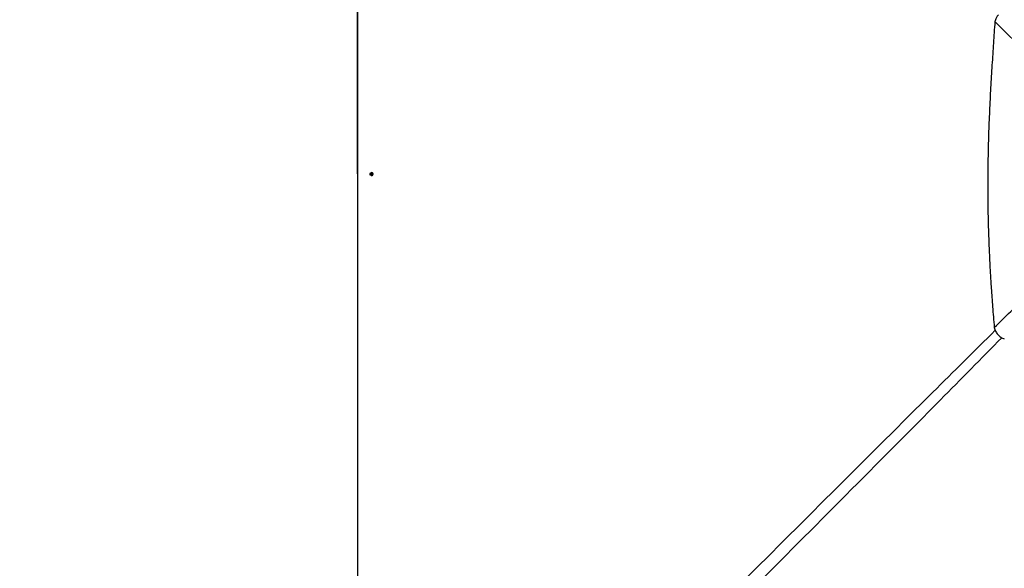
# Model space of a CAD drawing. Header units: millimetres. Extents: x 1471 to 17407, y 627 to 16320.
# Tile 45 of 74: x 2658 to 5818, y 11687 to 13445. Entities that reach past the tile are written whole.
import ezdxf

# ---------------------------------------------------------------- set-up
doc = ezdxf.new("R2010")
doc.units = ezdxf.units.MM
doc.header["$LTSCALE"] = 2
doc.layers.add('COMPONENT_GEOMETRY', color=7, linetype='Continuous')
doc.styles.add('SLDTEXTSTYLE0', font='TXT', dxfattribs={"width": 0.75})
doc.dimstyles.new('SLDDIMSTYLE0', dxfattribs={"dimtxt": 100, "dimasz": 6.604, "dimexe": 0, "dimexo": 0.0625, "dimgap": 25, "dimtad": 0, "dimtih": 1, "dimtoh": 1, "dimdec": 1, "dimrnd": 1e-09, "dimzin": 12, "dimdsep": 46, "dimtxsty": 'SLDTEXTSTYLE0', "dimsah": 1, "dimcen": 0.09, "dimadec": 0, "dimazin": 3, "dimtfac": 1, "dimtdec": 1, "dimtofl": 0, "dimtmove": 0, "dimatfit": 3, "dimfxl": 1, "dimfrac": 2, "dimtolj": 1, "dimtzin": 12, "dimarcsym": 0})
doc.dimstyles.new('SLDDIMSTYLE1', dxfattribs={"dimtxt": 100, "dimasz": 6.604, "dimexe": 0, "dimexo": 0.0625, "dimgap": 25, "dimtad": 0, "dimtih": 1, "dimtoh": 1, "dimdec": 0, "dimrnd": 1e-09, "dimzin": 12, "dimdsep": 46, "dimtxsty": 'SLDTEXTSTYLE0', "dimsah": 1, "dimcen": 0.09, "dimadec": 0, "dimazin": 3, "dimtfac": 1, "dimtdec": 0, "dimtofl": 0, "dimtmove": 0, "dimatfit": 3, "dimfxl": 1, "dimfrac": 2, "dimtolj": 1, "dimtzin": 12, "dimarcsym": 0})

# ---------------------------------------------------------------- blocks, each defined once
blk = doc.blocks.new('_D')
at = {"layer": 'COMPONENT_GEOMETRY', "color": 7}
for p, q in [((8879.1, 12946.1), (8879.1, 8922.5)), ((3565.8, 9920.7), (3565.8, 8922.5)), ((6022.4, 9072.8), (5991.9, 9072.8)), ((5991.9, 9072.8), (5991.9, 8914.1)), ((6422.5, 9072.8), (6453, 9072.8)), ((6453, 9072.8), (6453, 8914.1)), ((3565.8, 8928.8), (5941.2, 8928.8)), ((5991.9, 8914.1), (6022.4, 8914.1)), ((6453, 8914.1), (6422.5, 8914.1)), ((8879.1, 8928.8), (6503.7, 8928.8))]:
    blk.add_line(p, q, dxfattribs=at)
for points in [[(3565.8, 8928.8), (3572.4, 8927.8), (3572.4, 8929.8)], [(8879.1, 8928.8), (8872.5, 8929.8), (8872.5, 8927.8)]]:
    blk.add_solid(points, dxfattribs=at)
at = {"layer": 'COMPONENT_GEOMETRY', "color": 7, "char_height": 100, "attachment_point": 1, "style": 'SLDTEXTSTYLE0'}
for s, insert in [('8\'8.59"', (6022.4, 9043)), ('2656.7', (6019.2, 8893.4))]:
    blk.add_mtext(s, dxfattribs=dict(at, insert=insert))
blk = doc.blocks.new('_D_1')
at = {"layer": 'COMPONENT_GEOMETRY', "color": 7}
for p, q in [((8879.1, 12946.1), (8879.1, 8407.7)), ((2657.8, 9299), (2657.8, 8407.7)), ((5531.4, 8558.1), (5501, 8558.1)), ((5501, 8558.1), (5501, 8399.3)), ((6005.4, 8558.1), (6035.9, 8558.1)), ((6035.9, 8558.1), (6035.9, 8399.3)), ((2657.8, 8414), (5450.3, 8414)), ((8879.1, 8414), (6086.6, 8414)), ((5501, 8399.3), (5531.4, 8399.3)), ((6035.9, 8399.3), (6005.4, 8399.3))]:
    blk.add_line(p, q, dxfattribs=at)
for points in [[(2657.8, 8414), (2664.4, 8413), (2664.4, 8415)], [(8879.1, 8414), (8872.5, 8415), (8872.5, 8413)]]:
    blk.add_solid(points, dxfattribs=at)
at = {"layer": 'COMPONENT_GEOMETRY', "color": 7, "char_height": 100, "attachment_point": 1, "style": 'SLDTEXTSTYLE0'}
for s, insert in [('10\'2.47"', (5531.4, 8528.2)), ('3111', (5620.7, 8378.6))]:
    blk.add_mtext(s, dxfattribs=dict(at, insert=insert))
blk = doc.blocks.new('_D_3')
at = {"layer": 'COMPONENT_GEOMETRY', "color": 7}
for p, q in [((6110.5, 16320.1), (6080, 16320.1)), ((6080, 16320.1), (6080, 16161.4)), ((6510.6, 16320.1), (6541.1, 16320.1)), ((6541.1, 16320.1), (6541.1, 16161.4)), ((3742, 12951.2), (3742, 16182.5)), ((8879.1, 12951.2), (8879.1, 16182.5)), ((3742, 16176.1), (6029.3, 16176.1)), ((6080, 16161.4), (6110.5, 16161.4)), ((6541.1, 16161.4), (6510.6, 16161.4)), ((8879.1, 16176.1), (6591.8, 16176.1))]:
    blk.add_line(p, q, dxfattribs=at)
for points in [[(3742, 16176.1), (3748.6, 16175.1), (3748.6, 16177.1)], [(8879.1, 16176.1), (8872.5, 16177.1), (8872.5, 16175.1)]]:
    blk.add_solid(points, dxfattribs=at)
at = {"layer": 'COMPONENT_GEOMETRY', "color": 7, "char_height": 100, "attachment_point": 1, "style": 'SLDTEXTSTYLE0'}
for s, insert in [('8\'5.12"', (6110.5, 16290.3)), ('2569', (6162.8, 16140.7))]:
    blk.add_mtext(s, dxfattribs=dict(at, insert=insert))

msp = doc.modelspace()

# ---------------------------------------------------------------- linework, layer by layer
at = {"color": 7, "linetype": 'Continuous', "lineweight": 25}
for p, q in [((3785.27, 12948.93), (3785.51, 12952.38)), ((3786.76, 12948.94), (3785.27, 12948.93)), ((3787.77, 12946.96), (3785.27, 12948.93)), ((3785.51, 12952.38), (3788.26, 12953.86)), ((3787.01, 12952.39), (3785.51, 12952.38)), ((3786.76, 12948.94), (3786.89, 12950.66)), ((3788.01, 12947.95), (3786.76, 12948.94)), ((3786.89, 12950.66), (3787.01, 12952.39)), ((3787.01, 12952.39), (3788.38, 12953.13)), ((3790.51, 12948.44), (3787.77, 12946.96)), ((3788.66, 12947.44), (3788.01, 12947.95)), ((3788.26, 12953.86), (3790.76, 12951.89)), ((3788.38, 12953.13), (3788.87, 12953.39)), ((3790.76, 12951.89), (3790.51, 12948.44))]:
    msp.add_line(p, q, dxfattribs=at)
at = {"color": 7, "linetype": 'Continuous', "lineweight": 25, "flags": 128}
for points in [[(3741.88, 15488.58), (3741.92, 14859.22), (3741.95, 14229.86), (3741.96, 13589.26), (3741.97, 12948.67)], [(3741.97, 12948.67), (3741.96, 12308.07), (3741.95, 11667.47), (3741.92, 11038.11), (3741.88, 10464.75)], [(3783.86, 12950.8), (3784.05, 12948.96), (3784.84, 12947.34), (3786.11, 12946.19), (3787.67, 12945.68), (3789.29, 12945.89), (3790.71, 12946.79), (3791.72, 12948.24), (3792.17, 12950.02), (3791.98, 12951.86), (3791.19, 12953.48), (3789.92, 12954.64), (3788.35, 12955.15), (3786.74, 12954.93), (3785.32, 12954.03), (3784.31, 12952.58), (3783.86, 12950.8)], [(3788.92, 12953.34), (3788.7, 12953.27), (3788.38, 12953.13)]]:
    msp.add_lwpolyline(points, dxfattribs=at)
at = {"color": 7, "linetype": 'Continuous', "lineweight": 25}
for centre, radius, start, end in [((3792.58, 12950.42), 10.63, 175.89688, 200.89848), ((3792.58, 12950.42), 10.63, 159.38327, 175.89688), ((3790.04, 12950.38), 3.17, 174.91532, 230.16894), ((3789.9, 12950.52), 3.02, 120.15932, 177.30967), ((3789.57, 12949.9), 2.5, 231.49051, 252.40814)]:
    msp.add_arc(centre, radius, start, end, dxfattribs=at)
for points, knots in [([(5787.67, 13439.22), (5786.14, 13416.38), (5783.04, 13369.97), (5778.39, 13299.38), (5774.03, 13226.86), (5770.24, 13152.6), (5767.27, 13076.67), (5765.54, 13007.78), (5764.8, 12946.17), (5764.75, 12891.99), (5765.33, 12836.68), (5766.59, 12779.98), (5768.39, 12726.98), (5770.58, 12677.62), (5773.03, 12631.78), (5775.57, 12590.9), (5778.06, 12555.08), (5780.36, 12524.43), (5782.97, 12492), (5784.92, 12469.75), (5785.93, 12458.21)], [0, 0, 0, 0, 0.0699474, 0.1421134, 0.216098, 0.2918514, 0.3691691, 0.4481615, 0.502253, 0.5573434, 0.6135897, 0.6711755, 0.730548, 0.7755281, 0.8220901, 0.8707305, 0.900633, 0.9317723, 0.9646054, 1, 1, 1, 1]), ([(5799.53, 13461.36), (5798.52, 13460.28), (5796.51, 13458.13), (5793.97, 13454.53), (5791.53, 13450.27), (5789.3, 13445.18), (5788.22, 13441.24), (5787.67, 13439.22)], [0, 0, 0, 0, 0.1744124, 0.3467131, 0.5184953, 0.7532276, 1, 1, 1, 1]), ([(6173.78, 13082.35), (6162.31, 13091.35), (6139.38, 13109.36), (6106.29, 13137.81), (6068.23, 13171.7), (6025.24, 13211.14), (5961.35, 13271.21), (5882.13, 13347.19), (5819.16, 13408.54), (5787.67, 13439.22)], [0, 0, 0, 0, 0.0830759, 0.1661805, 0.249283, 0.3742529, 0.4992254, 0.7496044, 1, 1, 1, 1]), ([(5785.93, 12458.21), (5821.02, 12492.42), (5878.89, 12548.87), (5960.1, 12626.84), (6017.92, 12681.39), (6064.68, 12724.44), (6100.24, 12756.23), (6136.25, 12787.5), (6161.28, 12807.25), (6173.79, 12817.13)], [0, 0, 0, 0, 0.277695, 0.4581314, 0.6385805, 0.7288749, 0.8191674, 0.9095913, 1, 1, 1, 1]), ([(5785.93, 12458.21), (5787.15, 12454.37), (5789.01, 12448.48), (5793.16, 12441.28), (5797.02, 12436.11), (5801.56, 12431.49), (5806.67, 12427.57), (5812.18, 12424.33), (5816.06, 12422.76), (5818.03, 12421.97)], [0, 0, 0, 0, 0.2383638, 0.3663808, 0.4913272, 0.6205367, 0.7504462, 0.8732427, 1, 1, 1, 1])]:
    msp.add_open_spline(points, degree=3, knots=knots, dxfattribs=at)
at = {"color": 8, "linetype": 'Continuous', "lineweight": 25}
for points, knots in [([(4977.05, 11642.34), (5078.91, 11743.91), (5282.61, 11947.03), (5553.11, 12216.37), (5722.21, 12383.5), (5789.1, 12449.61)], [0, 0, 0, 0, 0.3767289, 0.7534584, 1, 1, 1, 1]), ([(5810.03, 12425.75), (5744.4, 12359.36), (5577.75, 12190.75), (5308.9, 11920.74), (5105.78, 11717.04), (5004.21, 11615.19)], [0, 0, 0, 0, 0.2451747, 0.6225869, 1, 1, 1, 1])]:
    msp.add_open_spline(points, degree=3, knots=knots, dxfattribs=at)

# ---------------------------------------------------------------- dimensions: what is measured, and where the dimension line sits
at = {"layer": 'COMPONENT_GEOMETRY', "color": 7}
for base, p2, dimstyle, picture, middle in [((3741.97, 16176.11), (3741.97, 12948.67), 'SLDDIMSTYLE1', '_D_3', (6310.53, 16176.11)), ((2657.77, 8414.03), (2657.77, 9301.53), 'SLDDIMSTYLE1', '_D_1', (5768.44, 8414.03)), ((3565.77, 8928.8), (3565.77, 9923.2), 'SLDDIMSTYLE0', '_D', (6222.44, 8928.8))]:
    dim = msp.add_linear_dim(base=base, p1=(8879.1, 12948.67), p2=p2, dimstyle=dimstyle, dxfattribs=at)
    dim.commit()
    dim.dimension.update_dxf_attribs({"geometry": picture, "text_midpoint": middle, "dimtype": 160})

doc.saveas('drawing.dxf')
